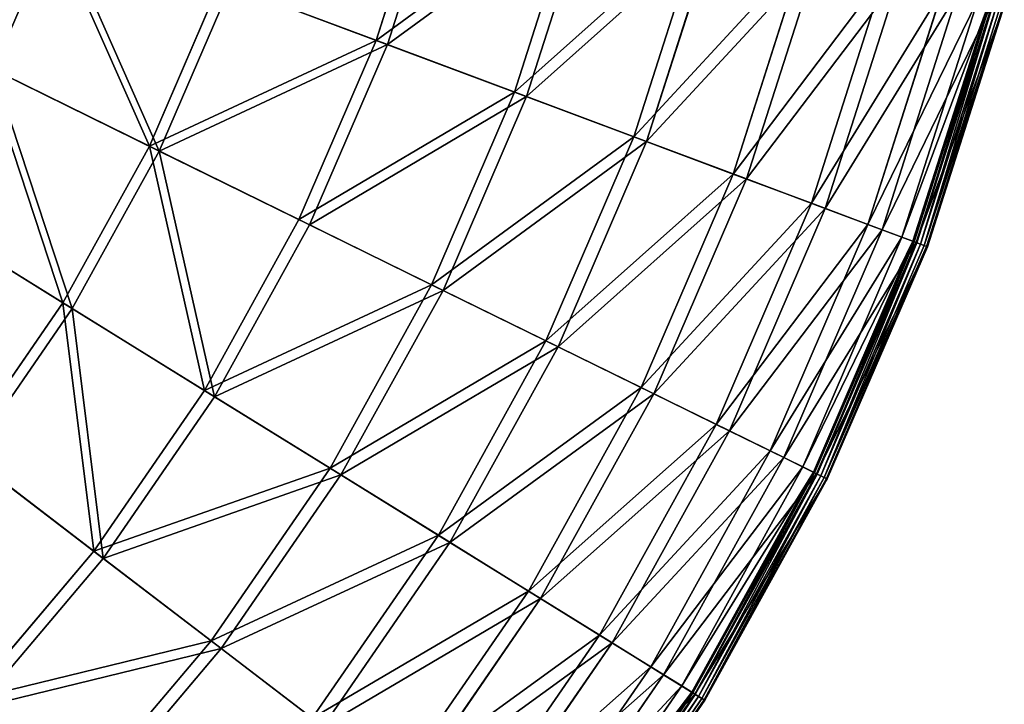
# Model space of a CAD drawing. Extents: x 0 to 1840, y 0 to 334.
# Tile 55 of 109: x 265 to 329, y 78 to 123. Entities that reach past the tile are written whole.
import ezdxf

# ---------------------------------------------------------------- set-up
doc = ezdxf.new("R2010")
doc.units = 0
doc.layers.get('0').update_dxf_attribs({"color": 13, "linetype": 'CONTINUOUS'})

# ---------------------------------------------------------------- blocks, each defined once
blk = doc.blocks.new('GROUP_4')
for p, q in [((288.43, 122.107, 104.039), (292.287, 134.189, 104.039)), ((293.035, 133.99, 104.675), (289.155, 121.836, 104.675)), ((297.42, 118.743, 91.112), (301.563, 131.722, 91.112)), ((302.368, 131.508, 91.669), (298.2, 118.451, 91.669)), ((305.178, 115.84, 77.308), (309.568, 129.593, 77.308)), ((310.422, 129.366, 77.78), (306.006, 115.53, 77.78)), ((311.63, 113.425, 62.759), (316.226, 127.822, 62.759)), ((317.121, 127.584, 63.143), (312.498, 113.101, 63.143)), ((316.714, 111.523, 47.606), (321.472, 126.427, 47.606)), ((322.399, 126.181, 47.897), (317.613, 111.187, 47.897)), ((273.694, 115.23, 115.964), (278.295, 125.9, 115.964)), ((278.958, 125.652, 116.673), (274.329, 114.918, 116.673)), ((288.43, 122.107, 104.039), (278.295, 125.9, 115.964)), ((278.958, 125.652, 116.673), (289.155, 121.836, 104.675)), ((320.381, 110.151, 31.994), (325.256, 125.421, 31.994)), ((326.206, 125.168, 32.19), (321.302, 109.806, 32.19)), ((322.596, 109.322, 16.074), (327.541, 124.813, 16.074)), ((323.315, 109.053, 0.45), (328.284, 124.616, 0.45)), ((328.36, 124.596, 0.204), (323.39, 109.025, 0.204)), ((328.505, 124.557, 16.173), (323.53, 108.972, 16.173)), ((328.546, 124.546, 0.03), (323.569, 108.958, 0.03)), ((328.791, 124.481, -0.025), (323.807, 108.869, -0.025)), ((324.038, 108.782, 0.055), (329.029, 124.418, 0.055)), ((324.201, 108.721, 0.246), (329.197, 124.373, 0.246)), ((329.25, 124.359, 0.499), (324.252, 108.702, 0.499)), ((283.408, 110.463, 104.039), (288.43, 122.107, 104.039)), ((289.155, 121.836, 104.675), (284.103, 110.121, 104.675)), ((297.42, 118.743, 91.112), (288.43, 122.107, 104.039)), ((289.155, 121.836, 104.675), (298.2, 118.451, 91.669)), ((273.694, 115.23, 115.964), (262.976, 120.491, 126.772)), ((263.546, 120.211, 127.547), (274.329, 114.918, 116.673)), ((292.025, 106.233, 91.112), (297.42, 118.743, 91.112)), ((298.2, 118.451, 91.669), (292.772, 105.866, 91.669)), ((305.178, 115.84, 77.308), (297.42, 118.743, 91.112)), ((298.2, 118.451, 91.669), (306.006, 115.53, 77.78)), ((299.461, 102.584, 77.308), (305.178, 115.84, 77.308)), ((311.63, 113.425, 62.759), (305.178, 115.84, 77.308)), ((268.068, 105.063, 115.964), (273.694, 115.23, 115.964)), ((283.408, 110.463, 104.039), (273.694, 115.23, 115.964)), ((306.006, 115.53, 77.78), (300.254, 102.194, 77.78)), ((306.006, 115.53, 77.78), (312.498, 113.101, 63.143)), ((274.329, 114.918, 116.673), (268.67, 104.69, 116.673)), ((274.329, 114.918, 116.673), (284.103, 110.121, 104.675)), ((305.646, 99.548, 62.759), (311.63, 113.425, 62.759)), ((316.714, 111.523, 47.606), (311.63, 113.425, 62.759)), ((312.498, 113.101, 63.143), (306.477, 99.14, 63.143)), ((312.498, 113.101, 63.143), (317.613, 111.187, 47.897)), ((268.068, 105.063, 115.964), (257.918, 111.348, 126.772)), ((310.519, 97.156, 47.606), (316.714, 111.523, 47.606)), ((320.381, 110.151, 31.994), (316.714, 111.523, 47.606)), ((258.458, 111.014, 127.547), (268.67, 104.69, 116.673)), ((317.613, 111.187, 47.897), (311.38, 96.734, 47.897)), ((317.613, 111.187, 47.897), (321.302, 109.806, 32.19)), ((277.268, 99.366, 104.039), (283.408, 110.463, 104.039)), ((284.103, 110.121, 104.675), (277.927, 98.958, 104.675)), ((292.025, 106.233, 91.112), (283.408, 110.463, 104.039)), ((284.103, 110.121, 104.675), (292.772, 105.866, 91.669)), ((314.033, 95.431, 31.994), (320.381, 110.151, 31.994)), ((322.596, 109.322, 16.074), (320.381, 110.151, 31.994)), ((321.302, 109.806, 32.19), (314.916, 94.998, 32.19)), ((321.302, 109.806, 32.19), (323.53, 108.972, 16.173)), ((316.156, 94.39, 16.074), (322.596, 109.322, 16.074)), ((316.846, 94.051, 0.45), (323.315, 109.053, 0.45)), ((323.39, 109.025, 0.204), (316.917, 94.016, 0.204)), ((323.53, 108.972, 16.173), (317.051, 93.95, 16.173)), ((323.569, 108.958, 0.03), (317.089, 93.932, 0.03)), ((317.316, 93.82, -0.025), (323.807, 108.869, -0.025)), ((323.315, 109.053, 0.45), (322.596, 109.322, 16.074)), ((323.315, 109.053, 0.45), (323.39, 109.025, 0.204)), ((323.39, 109.025, 0.204), (323.569, 108.958, 0.03)), ((323.53, 108.972, 16.173), (324.252, 108.702, 0.499)), ((323.569, 108.958, 0.03), (323.807, 108.869, -0.025)), ((324.038, 108.782, 0.055), (323.807, 108.869, -0.025)), ((317.538, 93.711, 0.055), (324.038, 108.782, 0.055)), ((317.694, 93.635, 0.246), (324.201, 108.721, 0.246)), ((317.743, 93.611, 0.499), (324.252, 108.702, 0.499)), ((324.201, 108.721, 0.246), (324.038, 108.782, 0.055)), ((324.252, 108.702, 0.499), (324.201, 108.721, 0.246)), ((285.429, 94.313, 91.112), (292.025, 106.233, 91.112)), ((299.461, 102.584, 77.308), (292.025, 106.233, 91.112)), ((292.772, 105.866, 91.669), (286.137, 93.874, 91.669)), ((292.772, 105.866, 91.669), (300.254, 102.194, 77.78)), ((261.474, 95.496, 115.964), (268.068, 105.063, 115.964)), ((277.268, 99.366, 104.039), (268.068, 105.063, 115.964)), ((268.67, 104.69, 116.673), (262.036, 95.066, 116.673)), ((268.67, 104.69, 116.673), (277.927, 98.958, 104.675)), ((292.472, 89.951, 77.308), (299.461, 102.584, 77.308)), ((305.646, 99.548, 62.759), (299.461, 102.584, 77.308)), ((300.254, 102.194, 77.78), (293.223, 89.486, 77.78)), ((300.254, 102.194, 77.78), (306.477, 99.14, 63.143)), ((270.071, 88.925, 104.039), (277.268, 99.366, 104.039)), ((285.429, 94.313, 91.112), (277.268, 99.366, 104.039)), ((298.329, 86.324, 62.759), (305.646, 99.548, 62.759)), ((310.519, 97.156, 47.606), (305.646, 99.548, 62.759)), ((277.927, 98.958, 104.675), (270.686, 88.454, 104.675)), ((277.927, 98.958, 104.675), (286.137, 93.874, 91.669)), ((306.477, 99.14, 63.143), (299.116, 85.837, 63.143)), ((306.477, 99.14, 63.143), (311.38, 96.734, 47.897)), ((302.944, 83.467, 47.606), (310.519, 97.156, 47.606)), ((311.38, 96.734, 47.897), (303.76, 82.962, 47.897)), ((314.033, 95.431, 31.994), (310.519, 97.156, 47.606)), ((311.38, 96.734, 47.897), (314.916, 94.998, 32.19)), ((270.071, 88.925, 104.039), (261.474, 95.496, 115.964)), ((306.273, 81.405, 31.994), (314.033, 95.431, 31.994)), ((316.156, 94.39, 16.074), (314.033, 95.431, 31.994)), ((262.036, 95.066, 116.673), (270.686, 88.454, 104.675)), ((314.916, 94.998, 32.19), (307.109, 80.888, 32.19)), ((314.916, 94.998, 32.19), (317.051, 93.95, 16.173)), ((277.697, 83.096, 91.112), (285.429, 94.313, 91.112)), ((292.472, 89.951, 77.308), (285.429, 94.313, 91.112)), ((308.283, 80.161, 16.074), (316.156, 94.39, 16.074)), ((316.846, 94.051, 0.45), (316.156, 94.39, 16.074)), ((286.137, 93.874, 91.669), (278.359, 82.59, 91.669)), ((286.137, 93.874, 91.669), (293.223, 89.486, 77.78)), ((308.937, 79.756, 0.45), (316.846, 94.051, 0.45)), ((316.917, 94.016, 0.204), (309.004, 79.714, 0.204)), ((317.051, 93.95, 16.173), (309.131, 79.635, 16.173)), ((317.089, 93.932, 0.03), (309.167, 79.613, 0.03)), ((309.382, 79.48, -0.025), (317.316, 93.82, -0.025)), ((309.592, 79.35, 0.055), (317.538, 93.711, 0.055)), ((309.74, 79.258, 0.246), (317.694, 93.635, 0.246)), ((309.787, 79.23, 0.499), (317.743, 93.611, 0.499)), ((316.846, 94.051, 0.45), (316.917, 94.016, 0.204)), ((316.917, 94.016, 0.204), (317.089, 93.932, 0.03)), ((317.051, 93.95, 16.173), (317.743, 93.611, 0.499)), ((317.089, 93.932, 0.03), (317.316, 93.82, -0.025)), ((317.538, 93.711, 0.055), (317.316, 93.82, -0.025)), ((317.694, 93.635, 0.246), (317.538, 93.711, 0.055)), ((317.743, 93.611, 0.499), (317.694, 93.635, 0.246)), ((284.278, 78.065, 77.308), (292.472, 89.951, 77.308)), ((298.329, 86.324, 62.759), (292.472, 89.951, 77.308)), ((293.223, 89.486, 77.78), (284.981, 77.529, 77.78)), ((293.223, 89.486, 77.78), (299.116, 85.837, 63.143)), ((261.885, 79.239, 104.039), (270.071, 88.925, 104.039)), ((270.686, 88.454, 104.675), (262.451, 78.711, 104.675)), ((277.697, 83.096, 91.112), (270.071, 88.925, 104.039)), ((270.686, 88.454, 104.675), (278.359, 82.59, 91.669)), ((289.752, 73.881, 62.759), (298.329, 86.324, 62.759)), ((299.116, 85.837, 63.143), (290.488, 73.319, 63.143)), ((302.944, 83.467, 47.606), (298.329, 86.324, 62.759)), ((299.116, 85.837, 63.143), (303.76, 82.962, 47.897)), ((294.065, 70.585, 47.606), (302.944, 83.467, 47.606)), ((306.273, 81.405, 31.994), (302.944, 83.467, 47.606)), ((268.903, 72.691, 91.112), (277.697, 83.096, 91.112)), ((278.359, 82.59, 91.669), (269.512, 72.122, 91.669)), ((284.278, 78.065, 77.308), (277.697, 83.096, 91.112)), ((278.359, 82.59, 91.669), (284.981, 77.529, 77.78)), ((303.76, 82.962, 47.897), (294.827, 70.003, 47.897)), ((303.76, 82.962, 47.897), (307.109, 80.888, 32.19)), ((297.175, 68.208, 31.994), (306.273, 81.405, 31.994)), ((308.283, 80.161, 16.074), (306.273, 81.405, 31.994)), ((307.109, 80.888, 32.19), (297.956, 67.611, 32.19)), ((307.109, 80.888, 32.19), (309.131, 79.635, 16.173)), ((299.054, 66.772, 16.074), (308.283, 80.161, 16.074)), ((308.937, 79.756, 0.45), (308.283, 80.161, 16.074)), ((299.664, 66.305, 0.45), (308.937, 79.756, 0.45)), ((309.004, 79.714, 0.204), (299.727, 66.257, 0.204)), ((309.131, 79.635, 16.173), (299.846, 66.166, 16.173)), ((309.167, 79.613, 0.03), (299.88, 66.14, 0.03)), ((300.081, 65.987, -0.025), (309.382, 79.48, -0.025)), ((300.277, 65.837, 0.055), (309.592, 79.35, 0.055)), ((308.937, 79.756, 0.45), (309.004, 79.714, 0.204)), ((309.004, 79.714, 0.204), (309.167, 79.613, 0.03)), ((309.131, 79.635, 16.173), (309.787, 79.23, 0.499)), ((309.167, 79.613, 0.03), (309.382, 79.48, -0.025)), ((309.592, 79.35, 0.055), (309.382, 79.48, -0.025)), ((309.74, 79.258, 0.246), (309.592, 79.35, 0.055)), ((300.415, 65.731, 0.246), (309.74, 79.258, 0.246)), ((300.459, 65.698, 0.499), (309.787, 79.23, 0.499)), ((309.787, 79.23, 0.499), (309.74, 79.258, 0.246))]:
    blk.add_line(p, q)
mesh = blk.add_polyface()
corners = [(278.295, 125.9, 115.964), (292.287, 134.189, 104.039), (288.43, 122.107, 104.039), (281.829, 136.97, 115.964)]
mesh.append_faces([[corners[k] for k in face] for face in [(0, 1, 2), (1, 0, 3)]], dxfattribs={"vtx0": -1})
mesh = blk.add_polyface()
corners = [(293.035, 133.99, 104.675), (278.958, 125.652, 116.673), (289.155, 121.836, 104.675), (282.513, 136.788, 116.673)]
mesh.append_faces([[corners[k] for k in face] for face in [(0, 1, 2), (1, 0, 3)]], dxfattribs={"vtx0": -1})
mesh = blk.add_polyface()
corners = [(254.992, 134.621, 136.359), (262.976, 120.491, 126.772), (251.357, 126.193, 136.359), (267.113, 130.085, 126.772)]
mesh.append_faces([[corners[k] for k in face] for face in [(0, 1, 2), (1, 0, 3)]], dxfattribs={"vtx0": -1})
mesh = blk.add_polyface()
corners = [(263.546, 120.211, 127.547), (255.513, 134.426, 137.192), (251.856, 125.948, 137.192), (267.708, 129.862, 127.547)]
mesh.append_faces([[corners[k] for k in face] for face in [(0, 1, 2), (1, 0, 3)]], dxfattribs={"vtx0": -1})
mesh = blk.add_polyface()
corners = [(288.43, 122.107, 104.039), (301.563, 131.722, 91.112), (297.42, 118.743, 91.112), (292.287, 134.189, 104.039)]
mesh.append_faces([[corners[k] for k in face] for face in [(0, 1, 2), (1, 0, 3)]], dxfattribs={"vtx0": -1})
mesh = blk.add_polyface()
corners = [(302.368, 131.508, 91.669), (289.155, 121.836, 104.675), (298.2, 118.451, 91.669), (293.035, 133.99, 104.675)]
mesh.append_faces([[corners[k] for k in face] for face in [(0, 1, 2), (1, 0, 3)]], dxfattribs={"vtx0": -1})
mesh = blk.add_polyface()
corners = [(297.42, 118.743, 91.112), (309.568, 129.593, 77.308), (305.178, 115.84, 77.308), (301.563, 131.722, 91.112)]
mesh.append_faces([[corners[k] for k in face] for face in [(0, 1, 2), (1, 0, 3)]], dxfattribs={"vtx0": -1})
mesh = blk.add_polyface()
corners = [(310.422, 129.366, 77.78), (298.2, 118.451, 91.669), (306.006, 115.53, 77.78), (302.368, 131.508, 91.669)]
mesh.append_faces([[corners[k] for k in face] for face in [(0, 1, 2), (1, 0, 3)]], dxfattribs={"vtx0": -1})
mesh = blk.add_polyface()
corners = [(267.113, 130.085, 126.772), (273.694, 115.23, 115.964), (262.976, 120.491, 126.772), (278.295, 125.9, 115.964)]
mesh.append_faces([[corners[k] for k in face] for face in [(0, 1, 2), (1, 0, 3)]], dxfattribs={"vtx0": -1})
mesh = blk.add_polyface()
corners = [(274.329, 114.918, 116.673), (267.708, 129.862, 127.547), (263.546, 120.211, 127.547), (278.958, 125.652, 116.673)]
mesh.append_faces([[corners[k] for k in face] for face in [(0, 1, 2), (1, 0, 3)]], dxfattribs={"vtx0": -1})
mesh = blk.add_polyface()
corners = [(305.178, 115.84, 77.308), (316.226, 127.822, 62.759), (311.63, 113.425, 62.759), (309.568, 129.593, 77.308)]
mesh.append_faces([[corners[k] for k in face] for face in [(0, 1, 2), (1, 0, 3)]], dxfattribs={"vtx0": -1})
mesh = blk.add_polyface()
corners = [(317.121, 127.584, 63.143), (306.006, 115.53, 77.78), (312.498, 113.101, 63.143), (310.422, 129.366, 77.78)]
mesh.append_faces([[corners[k] for k in face] for face in [(0, 1, 2), (1, 0, 3)]], dxfattribs={"vtx0": -1})
mesh = blk.add_polyface()
corners = [(311.63, 113.425, 62.759), (321.472, 126.427, 47.606), (316.714, 111.523, 47.606), (316.226, 127.822, 62.759)]
mesh.append_faces([[corners[k] for k in face] for face in [(0, 1, 2), (1, 0, 3)]], dxfattribs={"vtx0": -1})
mesh = blk.add_polyface()
corners = [(322.399, 126.181, 47.897), (312.498, 113.101, 63.143), (317.613, 111.187, 47.897), (317.121, 127.584, 63.143)]
mesh.append_faces([[corners[k] for k in face] for face in [(0, 1, 2), (1, 0, 3)]], dxfattribs={"vtx0": -1})
mesh = blk.add_polyface()
corners = [(316.714, 111.523, 47.606), (325.256, 125.421, 31.994), (320.381, 110.151, 31.994), (321.472, 126.427, 47.606)]
mesh.append_faces([[corners[k] for k in face] for face in [(0, 1, 2), (1, 0, 3)]], dxfattribs={"vtx0": -1})
mesh = blk.add_polyface()
corners = [(326.206, 125.168, 32.19), (317.613, 111.187, 47.897), (321.302, 109.806, 32.19), (322.399, 126.181, 47.897)]
mesh.append_faces([[corners[k] for k in face] for face in [(0, 1, 2), (1, 0, 3)]], dxfattribs={"vtx0": -1})
mesh = blk.add_polyface()
corners = [(273.694, 115.23, 115.964), (288.43, 122.107, 104.039), (283.408, 110.463, 104.039), (278.295, 125.9, 115.964)]
mesh.append_faces([[corners[k] for k in face] for face in [(0, 1, 2), (1, 0, 3)]], dxfattribs={"vtx0": -1})
mesh = blk.add_polyface()
corners = [(289.155, 121.836, 104.675), (274.329, 114.918, 116.673), (284.103, 110.121, 104.675), (278.958, 125.652, 116.673)]
mesh.append_faces([[corners[k] for k in face] for face in [(0, 1, 2), (1, 0, 3)]], dxfattribs={"vtx0": -1})
mesh = blk.add_polyface()
corners = [(320.381, 110.151, 31.994), (327.541, 124.813, 16.074), (322.596, 109.322, 16.074), (325.256, 125.421, 31.994)]
mesh.append_faces([[corners[k] for k in face] for face in [(0, 1, 2), (1, 0, 3)]], dxfattribs={"vtx0": -1})
mesh = blk.add_polyface()
corners = [(328.505, 124.557, 16.173), (321.302, 109.806, 32.19), (323.53, 108.972, 16.173), (326.206, 125.168, 32.19)]
mesh.append_faces([[corners[k] for k in face] for face in [(0, 1, 2), (1, 0, 3)]], dxfattribs={"vtx0": -1})
mesh = blk.add_polyface()
corners = [(322.596, 109.322, 16.074), (328.284, 124.616, 0.45), (323.315, 109.053, 0.45), (327.541, 124.813, 16.074)]
mesh.append_faces([[corners[k] for k in face] for face in [(0, 1, 2), (1, 0, 3)]], dxfattribs={"vtx0": -1})
mesh = blk.add_polyface()
corners = [(323.315, 109.053, 0.45), (328.36, 124.596, 0.204), (323.39, 109.025, 0.204), (328.284, 124.616, 0.45)]
mesh.append_faces([[corners[k] for k in face] for face in [(0, 1, 2), (1, 0, 3)]], dxfattribs={"vtx0": -1})
mesh = blk.add_polyface()
corners = [(328.36, 124.596, 0.204), (323.569, 108.958, 0.03), (323.39, 109.025, 0.204), (328.546, 124.546, 0.03)]
mesh.append_faces([[corners[k] for k in face] for face in [(0, 1, 2), (1, 0, 3)]], dxfattribs={"vtx0": -1})
mesh = blk.add_polyface()
corners = [(329.25, 124.359, 0.499), (323.53, 108.972, 16.173), (324.252, 108.702, 0.499), (328.505, 124.557, 16.173)]
mesh.append_faces([[corners[k] for k in face] for face in [(0, 1, 2), (1, 0, 3)]], dxfattribs={"vtx0": -1})
mesh = blk.add_polyface()
corners = [(328.546, 124.546, 0.03), (323.807, 108.869, -0.025), (323.569, 108.958, 0.03), (328.791, 124.481, -0.025)]
mesh.append_faces([[corners[k] for k in face] for face in [(0, 1, 2), (1, 0, 3)]], dxfattribs={"vtx0": -1})
mesh = blk.add_polyface()
corners = [(328.791, 124.481, -0.025), (324.038, 108.782, 0.055), (323.807, 108.869, -0.025), (329.029, 124.418, 0.055)]
mesh.append_faces([[corners[k] for k in face] for face in [(0, 1, 2), (1, 0, 3)]], dxfattribs={"vtx0": -1})
mesh = blk.add_polyface()
corners = [(324.038, 108.782, 0.055), (329.197, 124.373, 0.246), (324.201, 108.721, 0.246), (329.029, 124.418, 0.055)]
mesh.append_faces([[corners[k] for k in face] for face in [(0, 1, 2), (1, 0, 3)]], dxfattribs={"vtx0": -1})
mesh = blk.add_polyface()
corners = [(324.201, 108.721, 0.246), (329.25, 124.359, 0.499), (324.252, 108.702, 0.499), (329.197, 124.373, 0.246)]
mesh.append_faces([[corners[k] for k in face] for face in [(0, 1, 2), (1, 0, 3)]], dxfattribs={"vtx0": -1})
mesh = blk.add_polyface()
corners = [(283.408, 110.463, 104.039), (297.42, 118.743, 91.112), (292.025, 106.233, 91.112), (288.43, 122.107, 104.039)]
mesh.append_faces([[corners[k] for k in face] for face in [(0, 1, 2), (1, 0, 3)]], dxfattribs={"vtx0": -1})
mesh = blk.add_polyface()
corners = [(298.2, 118.451, 91.669), (284.103, 110.121, 104.675), (292.772, 105.866, 91.669), (289.155, 121.836, 104.675)]
mesh.append_faces([[corners[k] for k in face] for face in [(0, 1, 2), (1, 0, 3)]], dxfattribs={"vtx0": -1})
mesh = blk.add_polyface()
corners = [(262.976, 120.491, 126.772), (268.068, 105.063, 115.964), (257.918, 111.348, 126.772), (273.694, 115.23, 115.964)]
mesh.append_faces([[corners[k] for k in face] for face in [(0, 1, 2), (1, 0, 3)]], dxfattribs={"vtx0": -1})
mesh = blk.add_polyface()
corners = [(268.67, 104.69, 116.673), (263.546, 120.211, 127.547), (258.458, 111.014, 127.547), (274.329, 114.918, 116.673)]
mesh.append_faces([[corners[k] for k in face] for face in [(0, 1, 2), (1, 0, 3)]], dxfattribs={"vtx0": -1})
mesh = blk.add_polyface()
corners = [(292.025, 106.233, 91.112), (305.178, 115.84, 77.308), (299.461, 102.584, 77.308), (297.42, 118.743, 91.112)]
mesh.append_faces([[corners[k] for k in face] for face in [(0, 1, 2), (1, 0, 3)]], dxfattribs={"vtx0": -1})
mesh = blk.add_polyface()
corners = [(306.006, 115.53, 77.78), (292.772, 105.866, 91.669), (300.254, 102.194, 77.78), (298.2, 118.451, 91.669)]
mesh.append_faces([[corners[k] for k in face] for face in [(0, 1, 2), (1, 0, 3)]], dxfattribs={"vtx0": -1})
mesh = blk.add_polyface()
corners = [(299.461, 102.584, 77.308), (311.63, 113.425, 62.759), (305.646, 99.548, 62.759), (305.178, 115.84, 77.308)]
mesh.append_faces([[corners[k] for k in face] for face in [(0, 1, 2), (1, 0, 3)]], dxfattribs={"vtx0": -1})
mesh = blk.add_polyface()
corners = [(273.694, 115.23, 115.964), (277.268, 99.366, 104.039), (268.068, 105.063, 115.964), (283.408, 110.463, 104.039)]
mesh.append_faces([[corners[k] for k in face] for face in [(0, 1, 2), (1, 0, 3)]], dxfattribs={"vtx0": -1})
mesh = blk.add_polyface()
corners = [(312.498, 113.101, 63.143), (300.254, 102.194, 77.78), (306.477, 99.14, 63.143), (306.006, 115.53, 77.78)]
mesh.append_faces([[corners[k] for k in face] for face in [(0, 1, 2), (1, 0, 3)]], dxfattribs={"vtx0": -1})
mesh = blk.add_polyface()
corners = [(277.927, 98.958, 104.675), (274.329, 114.918, 116.673), (268.67, 104.69, 116.673), (284.103, 110.121, 104.675)]
mesh.append_faces([[corners[k] for k in face] for face in [(0, 1, 2), (1, 0, 3)]], dxfattribs={"vtx0": -1})
mesh = blk.add_polyface()
corners = [(305.646, 99.548, 62.759), (316.714, 111.523, 47.606), (310.519, 97.156, 47.606), (311.63, 113.425, 62.759)]
mesh.append_faces([[corners[k] for k in face] for face in [(0, 1, 2), (1, 0, 3)]], dxfattribs={"vtx0": -1})
mesh = blk.add_polyface()
corners = [(317.613, 111.187, 47.897), (306.477, 99.14, 63.143), (311.38, 96.734, 47.897), (312.498, 113.101, 63.143)]
mesh.append_faces([[corners[k] for k in face] for face in [(0, 1, 2), (1, 0, 3)]], dxfattribs={"vtx0": -1})
mesh = blk.add_polyface()
corners = [(257.918, 111.348, 126.772), (261.474, 95.496, 115.964), (251.988, 102.746, 126.772), (268.068, 105.063, 115.964)]
mesh.append_faces([[corners[k] for k in face] for face in [(0, 1, 2), (1, 0, 3)]], dxfattribs={"vtx0": -1})
mesh = blk.add_polyface()
corners = [(310.519, 97.156, 47.606), (320.381, 110.151, 31.994), (314.033, 95.431, 31.994), (316.714, 111.523, 47.606)]
mesh.append_faces([[corners[k] for k in face] for face in [(0, 1, 2), (1, 0, 3)]], dxfattribs={"vtx0": -1})
mesh = blk.add_polyface()
corners = [(262.036, 95.066, 116.673), (258.458, 111.014, 127.547), (252.492, 102.36, 127.547), (268.67, 104.69, 116.673)]
mesh.append_faces([[corners[k] for k in face] for face in [(0, 1, 2), (1, 0, 3)]], dxfattribs={"vtx0": -1})
mesh = blk.add_polyface()
corners = [(321.302, 109.806, 32.19), (311.38, 96.734, 47.897), (314.916, 94.998, 32.19), (317.613, 111.187, 47.897)]
mesh.append_faces([[corners[k] for k in face] for face in [(0, 1, 2), (1, 0, 3)]], dxfattribs={"vtx0": -1})
mesh = blk.add_polyface()
corners = [(277.268, 99.366, 104.039), (292.025, 106.233, 91.112), (285.429, 94.313, 91.112), (283.408, 110.463, 104.039)]
mesh.append_faces([[corners[k] for k in face] for face in [(0, 1, 2), (1, 0, 3)]], dxfattribs={"vtx0": -1})
mesh = blk.add_polyface()
corners = [(292.772, 105.866, 91.669), (277.927, 98.958, 104.675), (286.137, 93.874, 91.669), (284.103, 110.121, 104.675)]
mesh.append_faces([[corners[k] for k in face] for face in [(0, 1, 2), (1, 0, 3)]], dxfattribs={"vtx0": -1})
mesh = blk.add_polyface()
corners = [(314.033, 95.431, 31.994), (322.596, 109.322, 16.074), (316.156, 94.39, 16.074), (320.381, 110.151, 31.994)]
mesh.append_faces([[corners[k] for k in face] for face in [(0, 1, 2), (1, 0, 3)]], dxfattribs={"vtx0": -1})
mesh = blk.add_polyface()
corners = [(323.53, 108.972, 16.173), (314.916, 94.998, 32.19), (317.051, 93.95, 16.173), (321.302, 109.806, 32.19)]
mesh.append_faces([[corners[k] for k in face] for face in [(0, 1, 2), (1, 0, 3)]], dxfattribs={"vtx0": -1})
mesh = blk.add_polyface()
corners = [(316.156, 94.39, 16.074), (323.315, 109.053, 0.45), (316.846, 94.051, 0.45), (322.596, 109.322, 16.074)]
mesh.append_faces([[corners[k] for k in face] for face in [(0, 1, 2), (1, 0, 3)]], dxfattribs={"vtx0": -1})
mesh = blk.add_polyface()
corners = [(316.846, 94.051, 0.45), (323.39, 109.025, 0.204), (316.917, 94.016, 0.204), (323.315, 109.053, 0.45)]
mesh.append_faces([[corners[k] for k in face] for face in [(0, 1, 2), (1, 0, 3)]], dxfattribs={"vtx0": -1})
mesh = blk.add_polyface()
corners = [(323.39, 109.025, 0.204), (317.089, 93.932, 0.03), (316.917, 94.016, 0.204), (323.569, 108.958, 0.03)]
mesh.append_faces([[corners[k] for k in face] for face in [(0, 1, 2), (1, 0, 3)]], dxfattribs={"vtx0": -1})
mesh = blk.add_polyface()
corners = [(324.252, 108.702, 0.499), (317.051, 93.95, 16.173), (317.743, 93.611, 0.499), (323.53, 108.972, 16.173)]
mesh.append_faces([[corners[k] for k in face] for face in [(0, 1, 2), (1, 0, 3)]], dxfattribs={"vtx0": -1})
mesh = blk.add_polyface()
corners = [(323.569, 108.958, 0.03), (317.316, 93.82, -0.025), (317.089, 93.932, 0.03), (323.807, 108.869, -0.025)]
mesh.append_faces([[corners[k] for k in face] for face in [(0, 1, 2), (1, 0, 3)]], dxfattribs={"vtx0": -1})
mesh = blk.add_polyface()
corners = [(323.807, 108.869, -0.025), (317.538, 93.711, 0.055), (317.316, 93.82, -0.025), (324.038, 108.782, 0.055)]
mesh.append_faces([[corners[k] for k in face] for face in [(0, 1, 2), (1, 0, 3)]], dxfattribs={"vtx0": -1})
mesh = blk.add_polyface()
corners = [(317.538, 93.711, 0.055), (324.201, 108.721, 0.246), (317.694, 93.635, 0.246), (324.038, 108.782, 0.055)]
mesh.append_faces([[corners[k] for k in face] for face in [(0, 1, 2), (1, 0, 3)]], dxfattribs={"vtx0": -1})
mesh = blk.add_polyface()
corners = [(317.694, 93.635, 0.246), (324.252, 108.702, 0.499), (317.743, 93.611, 0.499), (324.201, 108.721, 0.246)]
mesh.append_faces([[corners[k] for k in face] for face in [(0, 1, 2), (1, 0, 3)]], dxfattribs={"vtx0": -1})
mesh = blk.add_polyface()
corners = [(285.429, 94.313, 91.112), (299.461, 102.584, 77.308), (292.472, 89.951, 77.308), (292.025, 106.233, 91.112)]
mesh.append_faces([[corners[k] for k in face] for face in [(0, 1, 2), (1, 0, 3)]], dxfattribs={"vtx0": -1})
mesh = blk.add_polyface()
corners = [(300.254, 102.194, 77.78), (286.137, 93.874, 91.669), (293.223, 89.486, 77.78), (292.772, 105.866, 91.669)]
mesh.append_faces([[corners[k] for k in face] for face in [(0, 1, 2), (1, 0, 3)]], dxfattribs={"vtx0": -1})
mesh = blk.add_polyface()
corners = [(268.068, 105.063, 115.964), (270.071, 88.925, 104.039), (261.474, 95.496, 115.964), (277.268, 99.366, 104.039)]
mesh.append_faces([[corners[k] for k in face] for face in [(0, 1, 2), (1, 0, 3)]], dxfattribs={"vtx0": -1})
mesh = blk.add_polyface()
corners = [(270.686, 88.454, 104.675), (268.67, 104.69, 116.673), (262.036, 95.066, 116.673), (277.927, 98.958, 104.675)]
mesh.append_faces([[corners[k] for k in face] for face in [(0, 1, 2), (1, 0, 3)]], dxfattribs={"vtx0": -1})
mesh = blk.add_polyface()
corners = [(292.472, 89.951, 77.308), (305.646, 99.548, 62.759), (298.329, 86.324, 62.759), (299.461, 102.584, 77.308)]
mesh.append_faces([[corners[k] for k in face] for face in [(0, 1, 2), (1, 0, 3)]], dxfattribs={"vtx0": -1})
mesh = blk.add_polyface()
corners = [(306.477, 99.14, 63.143), (293.223, 89.486, 77.78), (299.116, 85.837, 63.143), (300.254, 102.194, 77.78)]
mesh.append_faces([[corners[k] for k in face] for face in [(0, 1, 2), (1, 0, 3)]], dxfattribs={"vtx0": -1})
mesh = blk.add_polyface()
corners = [(270.071, 88.925, 104.039), (285.429, 94.313, 91.112), (277.697, 83.096, 91.112), (277.268, 99.366, 104.039)]
mesh.append_faces([[corners[k] for k in face] for face in [(0, 1, 2), (1, 0, 3)]], dxfattribs={"vtx0": -1})
mesh = blk.add_polyface()
corners = [(298.329, 86.324, 62.759), (310.519, 97.156, 47.606), (302.944, 83.467, 47.606), (305.646, 99.548, 62.759)]
mesh.append_faces([[corners[k] for k in face] for face in [(0, 1, 2), (1, 0, 3)]], dxfattribs={"vtx0": -1})
mesh = blk.add_polyface()
corners = [(286.137, 93.874, 91.669), (270.686, 88.454, 104.675), (278.359, 82.59, 91.669), (277.927, 98.958, 104.675)]
mesh.append_faces([[corners[k] for k in face] for face in [(0, 1, 2), (1, 0, 3)]], dxfattribs={"vtx0": -1})
mesh = blk.add_polyface()
corners = [(311.38, 96.734, 47.897), (299.116, 85.837, 63.143), (303.76, 82.962, 47.897), (306.477, 99.14, 63.143)]
mesh.append_faces([[corners[k] for k in face] for face in [(0, 1, 2), (1, 0, 3)]], dxfattribs={"vtx0": -1})
mesh = blk.add_polyface()
corners = [(302.944, 83.467, 47.606), (314.033, 95.431, 31.994), (306.273, 81.405, 31.994), (310.519, 97.156, 47.606)]
mesh.append_faces([[corners[k] for k in face] for face in [(0, 1, 2), (1, 0, 3)]], dxfattribs={"vtx0": -1})
mesh = blk.add_polyface()
corners = [(314.916, 94.998, 32.19), (303.76, 82.962, 47.897), (307.109, 80.888, 32.19), (311.38, 96.734, 47.897)]
mesh.append_faces([[corners[k] for k in face] for face in [(0, 1, 2), (1, 0, 3)]], dxfattribs={"vtx0": -1})
mesh = blk.add_polyface()
corners = [(261.474, 95.496, 115.964), (261.885, 79.239, 104.039), (253.973, 86.621, 115.964), (270.071, 88.925, 104.039)]
mesh.append_faces([[corners[k] for k in face] for face in [(0, 1, 2), (1, 0, 3)]], dxfattribs={"vtx0": -1})
mesh = blk.add_polyface()
corners = [(306.273, 81.405, 31.994), (316.156, 94.39, 16.074), (308.283, 80.161, 16.074), (314.033, 95.431, 31.994)]
mesh.append_faces([[corners[k] for k in face] for face in [(0, 1, 2), (1, 0, 3)]], dxfattribs={"vtx0": -1})
mesh = blk.add_polyface()
corners = [(262.451, 78.711, 104.675), (262.036, 95.066, 116.673), (254.49, 86.138, 116.673), (270.686, 88.454, 104.675)]
mesh.append_faces([[corners[k] for k in face] for face in [(0, 1, 2), (1, 0, 3)]], dxfattribs={"vtx0": -1})
mesh = blk.add_polyface()
corners = [(317.051, 93.95, 16.173), (307.109, 80.888, 32.19), (309.131, 79.635, 16.173), (314.916, 94.998, 32.19)]
mesh.append_faces([[corners[k] for k in face] for face in [(0, 1, 2), (1, 0, 3)]], dxfattribs={"vtx0": -1})
mesh = blk.add_polyface()
corners = [(277.697, 83.096, 91.112), (292.472, 89.951, 77.308), (284.278, 78.065, 77.308), (285.429, 94.313, 91.112)]
mesh.append_faces([[corners[k] for k in face] for face in [(0, 1, 2), (1, 0, 3)]], dxfattribs={"vtx0": -1})
mesh = blk.add_polyface()
corners = [(308.283, 80.161, 16.074), (316.846, 94.051, 0.45), (308.937, 79.756, 0.45), (316.156, 94.39, 16.074)]
mesh.append_faces([[corners[k] for k in face] for face in [(0, 1, 2), (1, 0, 3)]], dxfattribs={"vtx0": -1})
mesh = blk.add_polyface()
corners = [(293.223, 89.486, 77.78), (278.359, 82.59, 91.669), (284.981, 77.529, 77.78), (286.137, 93.874, 91.669)]
mesh.append_faces([[corners[k] for k in face] for face in [(0, 1, 2), (1, 0, 3)]], dxfattribs={"vtx0": -1})
mesh = blk.add_polyface()
corners = [(308.937, 79.756, 0.45), (316.917, 94.016, 0.204), (309.004, 79.714, 0.204), (316.846, 94.051, 0.45)]
mesh.append_faces([[corners[k] for k in face] for face in [(0, 1, 2), (1, 0, 3)]], dxfattribs={"vtx0": -1})
mesh = blk.add_polyface()
corners = [(316.917, 94.016, 0.204), (309.167, 79.613, 0.03), (309.004, 79.714, 0.204), (317.089, 93.932, 0.03)]
mesh.append_faces([[corners[k] for k in face] for face in [(0, 1, 2), (1, 0, 3)]], dxfattribs={"vtx0": -1})
mesh = blk.add_polyface()
corners = [(317.743, 93.611, 0.499), (309.131, 79.635, 16.173), (309.787, 79.23, 0.499), (317.051, 93.95, 16.173)]
mesh.append_faces([[corners[k] for k in face] for face in [(0, 1, 2), (1, 0, 3)]], dxfattribs={"vtx0": -1})
mesh = blk.add_polyface()
corners = [(317.089, 93.932, 0.03), (309.382, 79.48, -0.025), (309.167, 79.613, 0.03), (317.316, 93.82, -0.025)]
mesh.append_faces([[corners[k] for k in face] for face in [(0, 1, 2), (1, 0, 3)]], dxfattribs={"vtx0": -1})
mesh = blk.add_polyface()
corners = [(317.316, 93.82, -0.025), (309.592, 79.35, 0.055), (309.382, 79.48, -0.025), (317.538, 93.711, 0.055)]
mesh.append_faces([[corners[k] for k in face] for face in [(0, 1, 2), (1, 0, 3)]], dxfattribs={"vtx0": -1})
mesh = blk.add_polyface()
corners = [(317.538, 93.711, 0.055), (309.74, 79.258, 0.246), (309.592, 79.35, 0.055), (317.694, 93.635, 0.246)]
mesh.append_faces([[corners[k] for k in face] for face in [(0, 1, 2), (1, 0, 3)]], dxfattribs={"vtx0": -1})
mesh = blk.add_polyface()
corners = [(309.74, 79.258, 0.246), (317.743, 93.611, 0.499), (309.787, 79.23, 0.499), (317.694, 93.635, 0.246)]
mesh.append_faces([[corners[k] for k in face] for face in [(0, 1, 2), (1, 0, 3)]], dxfattribs={"vtx0": -1})
mesh = blk.add_polyface()
corners = [(284.278, 78.065, 77.308), (298.329, 86.324, 62.759), (289.752, 73.881, 62.759), (292.472, 89.951, 77.308)]
mesh.append_faces([[corners[k] for k in face] for face in [(0, 1, 2), (1, 0, 3)]], dxfattribs={"vtx0": -1})
mesh = blk.add_polyface()
corners = [(299.116, 85.837, 63.143), (284.981, 77.529, 77.78), (290.488, 73.319, 63.143), (293.223, 89.486, 77.78)]
mesh.append_faces([[corners[k] for k in face] for face in [(0, 1, 2), (1, 0, 3)]], dxfattribs={"vtx0": -1})
mesh = blk.add_polyface()
corners = [(261.885, 79.239, 104.039), (277.697, 83.096, 91.112), (268.903, 72.691, 91.112), (270.071, 88.925, 104.039)]
mesh.append_faces([[corners[k] for k in face] for face in [(0, 1, 2), (1, 0, 3)]], dxfattribs={"vtx0": -1})
mesh = blk.add_polyface()
corners = [(278.359, 82.59, 91.669), (262.451, 78.711, 104.675), (269.512, 72.122, 91.669), (270.686, 88.454, 104.675)]
mesh.append_faces([[corners[k] for k in face] for face in [(0, 1, 2), (1, 0, 3)]], dxfattribs={"vtx0": -1})
mesh = blk.add_polyface()
corners = [(289.752, 73.881, 62.759), (302.944, 83.467, 47.606), (294.065, 70.585, 47.606), (298.329, 86.324, 62.759)]
mesh.append_faces([[corners[k] for k in face] for face in [(0, 1, 2), (1, 0, 3)]], dxfattribs={"vtx0": -1})
mesh = blk.add_polyface()
corners = [(303.76, 82.962, 47.897), (290.488, 73.319, 63.143), (294.827, 70.003, 47.897), (299.116, 85.837, 63.143)]
mesh.append_faces([[corners[k] for k in face] for face in [(0, 1, 2), (1, 0, 3)]], dxfattribs={"vtx0": -1})
mesh = blk.add_polyface()
corners = [(294.065, 70.585, 47.606), (306.273, 81.405, 31.994), (297.175, 68.208, 31.994), (302.944, 83.467, 47.606)]
mesh.append_faces([[corners[k] for k in face] for face in [(0, 1, 2), (1, 0, 3)]], dxfattribs={"vtx0": -1})
mesh = blk.add_polyface()
corners = [(268.903, 72.691, 91.112), (284.278, 78.065, 77.308), (274.959, 67.039, 77.308), (277.697, 83.096, 91.112)]
mesh.append_faces([[corners[k] for k in face] for face in [(0, 1, 2), (1, 0, 3)]], dxfattribs={"vtx0": -1})
mesh = blk.add_polyface()
corners = [(284.981, 77.529, 77.78), (269.512, 72.122, 91.669), (275.605, 66.436, 77.78), (278.359, 82.59, 91.669)]
mesh.append_faces([[corners[k] for k in face] for face in [(0, 1, 2), (1, 0, 3)]], dxfattribs={"vtx0": -1})
mesh = blk.add_polyface()
corners = [(307.109, 80.888, 32.19), (294.827, 70.003, 47.897), (297.956, 67.611, 32.19), (303.76, 82.962, 47.897)]
mesh.append_faces([[corners[k] for k in face] for face in [(0, 1, 2), (1, 0, 3)]], dxfattribs={"vtx0": -1})
mesh = blk.add_polyface()
corners = [(297.175, 68.208, 31.994), (308.283, 80.161, 16.074), (299.054, 66.772, 16.074), (306.273, 81.405, 31.994)]
mesh.append_faces([[corners[k] for k in face] for face in [(0, 1, 2), (1, 0, 3)]], dxfattribs={"vtx0": -1})
mesh = blk.add_polyface()
corners = [(309.131, 79.635, 16.173), (297.956, 67.611, 32.19), (299.846, 66.166, 16.173), (307.109, 80.888, 32.19)]
mesh.append_faces([[corners[k] for k in face] for face in [(0, 1, 2), (1, 0, 3)]], dxfattribs={"vtx0": -1})
mesh = blk.add_polyface()
corners = [(299.054, 66.772, 16.074), (308.937, 79.756, 0.45), (299.664, 66.305, 0.45), (308.283, 80.161, 16.074)]
mesh.append_faces([[corners[k] for k in face] for face in [(0, 1, 2), (1, 0, 3)]], dxfattribs={"vtx0": -1})
mesh = blk.add_polyface()
corners = [(299.664, 66.305, 0.45), (309.004, 79.714, 0.204), (299.727, 66.257, 0.204), (308.937, 79.756, 0.45)]
mesh.append_faces([[corners[k] for k in face] for face in [(0, 1, 2), (1, 0, 3)]], dxfattribs={"vtx0": -1})
mesh = blk.add_polyface()
corners = [(309.004, 79.714, 0.204), (299.88, 66.14, 0.03), (299.727, 66.257, 0.204), (309.167, 79.613, 0.03)]
mesh.append_faces([[corners[k] for k in face] for face in [(0, 1, 2), (1, 0, 3)]], dxfattribs={"vtx0": -1})
mesh = blk.add_polyface()
corners = [(309.787, 79.23, 0.499), (299.846, 66.166, 16.173), (300.459, 65.698, 0.499), (309.131, 79.635, 16.173)]
mesh.append_faces([[corners[k] for k in face] for face in [(0, 1, 2), (1, 0, 3)]], dxfattribs={"vtx0": -1})
mesh = blk.add_polyface()
corners = [(309.167, 79.613, 0.03), (300.081, 65.987, -0.025), (299.88, 66.14, 0.03), (309.382, 79.48, -0.025)]
mesh.append_faces([[corners[k] for k in face] for face in [(0, 1, 2), (1, 0, 3)]], dxfattribs={"vtx0": -1})
mesh = blk.add_polyface()
corners = [(309.382, 79.48, -0.025), (300.277, 65.837, 0.055), (300.081, 65.987, -0.025), (309.592, 79.35, 0.055)]
mesh.append_faces([[corners[k] for k in face] for face in [(0, 1, 2), (1, 0, 3)]], dxfattribs={"vtx0": -1})
mesh = blk.add_polyface()
corners = [(309.592, 79.35, 0.055), (300.415, 65.731, 0.246), (300.277, 65.837, 0.055), (309.74, 79.258, 0.246)]
mesh.append_faces([[corners[k] for k in face] for face in [(0, 1, 2), (1, 0, 3)]], dxfattribs={"vtx0": -1})
mesh = blk.add_polyface()
corners = [(261.885, 79.239, 104.039), (259.131, 63.198, 91.112), (252.788, 70.402, 104.039), (268.903, 72.691, 91.112)]
mesh.append_faces([[corners[k] for k in face] for face in [(0, 1, 2), (1, 0, 3)]], dxfattribs={"vtx0": -1})
mesh = blk.add_polyface()
corners = [(300.415, 65.731, 0.246), (309.787, 79.23, 0.499), (300.459, 65.698, 0.499), (309.74, 79.258, 0.246)]
mesh.append_faces([[corners[k] for k in face] for face in [(0, 1, 2), (1, 0, 3)]], dxfattribs={"vtx0": -1})
blk = doc.blocks.new('COMPONENT_7')
blk.add_blockref('GROUP_4', (0, 0))
blk = doc.blocks.new('GROUP_29')
at = {"extrusion": (0, 1, -4.996e-16), "rotation": 180}
blk.add_blockref('COMPONENT_7', (0.025, 334.775, 1507.994), dxfattribs=at)

msp = doc.modelspace()

# ---------------------------------------------------------------- block references
at = {"extrusion": (0, -1, -4.996e-16)}
msp.add_blockref('GROUP_29', (0, 0, -334.295), dxfattribs=at)

doc.saveas('drawing.dxf')
